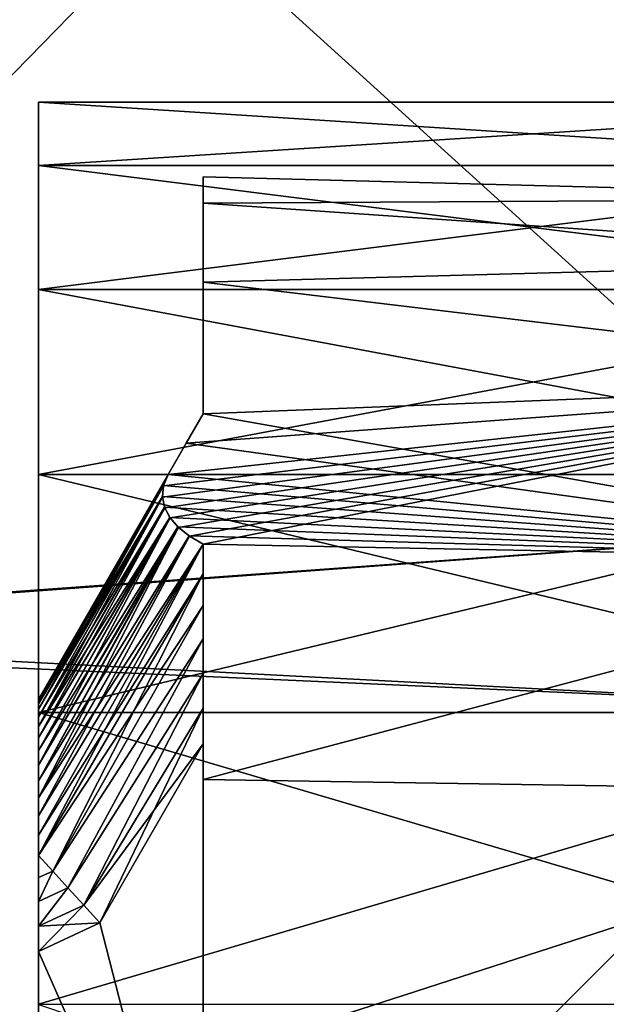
# Model space of a CAD drawing. Header units: millimetres. Extents: x 0 to 12.2, y -14.5 to 4.
# Tile 79 of 98: x 9.8 to 10.5, y -4 to -2.8. Entities that reach past the tile are written whole.
import ezdxf

# ---------------------------------------------------------------- set-up
doc = ezdxf.new("R2010")
doc.units = ezdxf.units.MM
doc.header["$LTSCALE"] = 65.185185
for name, color, linetype in [('12', 7, 'CONTINUOUS'), ('137', 7, 'CONTINUOUS'), ('138', 7, 'CONTINUOUS'), ('139', 7, 'CONTINUOUS'), ('140', 7, 'CONTINUOUS'), ('146', 7, 'CONTINUOUS'), ('147', 7, 'CONTINUOUS'), ('148', 7, 'CONTINUOUS'), ('149', 7, 'CONTINUOUS'), ('150', 7, 'CONTINUOUS'), ('151', 7, 'CONTINUOUS'), ('23', 7, 'CONTINUOUS'), ('24', 7, 'CONTINUOUS'), ('3', 7, 'CONTINUOUS')]:
    doc.layers.add(name, color=color, linetype=linetype)

msp = doc.modelspace()

# ---------------------------------------------------------------- linework, layer by layer
at = {"layer": '12', "linetype": 'Continuous'}
for points in [[(8.98, -3.5606, -7.75), (8.98, -1.7803, -7.75), (10.8, -3.4286, -7.75), (8.98, -3.5606, -7.75)], [(10.8, -3.4286, -7.75), (8.98, -1.7803, -7.75), (10.8, -1.82, -7.75), (10.8, -3.4286, -7.75)], [(10.8, -3.6418, -7.75), (8.98, -3.5606, -7.75), (10.8, -3.4286, -7.75), (10.8, -3.6418, -7.75)], [(8.98, -5.341, -7.75), (8.98, -3.5606, -7.75), (10.8, -5.1429, -7.75), (8.98, -5.341, -7.75)], [(10.8, -5.1429, -7.75), (8.98, -3.5606, -7.75), (10.8, -3.6418, -7.75), (10.8, -5.1429, -7.75)]]:
    msp.add_3dface(points, dxfattribs=at)
at = {"layer": '137', "linetype": 'Continuous'}
for points in [[(11.0035, -3.0268, 0.2548), (11.0035, -3.0268, -0.2548), (10, -3.0005), (11.0035, -3.0268, 0.2548)], [(10, -3.0324, 0.4748), (11.0035, -3.0268, 0.2548), (10, -3.0005), (10, -3.0324, 0.4748)], [(10, -3.0005), (11.0035, -3.0268, -0.2548), (10, -3.0324, -0.4748), (10, -3.0005)], [(11.0035, -3.1012, 0.7588), (11.0035, -3.0268, 0.2548), (10, -3.0324, 0.4748), (11.0035, -3.1012, 0.7588)], [(11.0035, -3.0268, -0.2548), (11.0035, -3.1012, -0.7588), (10, -3.0324, -0.4748), (11.0035, -3.0268, -0.2548)], [(10, -3.1281, 0.9365), (11.0035, -3.1012, 0.7588), (10, -3.0324, 0.4748), (10, -3.1281, 0.9365)], [(10, -3.0324, -0.4748), (11.0035, -3.1012, -0.7588), (10, -3.1281, -0.9365), (10, -3.0324, -0.4748)], [(11.0035, -3.2483, 1.2466), (11.0035, -3.1012, 0.7588), (10, -3.1281, 0.9365), (11.0035, -3.2483, 1.2466)], [(11.0035, -3.1012, -0.7588), (11.0035, -3.2483, -1.2466), (10, -3.1281, -0.9365), (11.0035, -3.1012, -0.7588)], [(10, -3.2876, 1.3893), (11.0035, -3.2483, 1.2466), (10, -3.1281, 0.9365), (10, -3.2876, 1.3893)], [(10, -3.1281, -0.9365), (11.0035, -3.2483, -1.2466), (10, -3.2876, -1.3893), (10, -3.1281, -0.9365)], [(9.9533, -3.4017, 1.6298), (11.0035, -3.2483, 1.2466), (9.9505, -3.3887, 1.6049), (9.9533, -3.4017, 1.6298)], [(9.9505, -3.3887, 1.6049), (11.0035, -3.2483, 1.2466), (9.9518, -3.3751, 1.5781), (9.9505, -3.3887, 1.6049)], [(9.9518, -3.3751, 1.5781), (11.0035, -3.2483, 1.2466), (9.9575, -3.3611, 1.55), (9.9518, -3.3751, 1.5781)], [(9.9597, -3.4139, 1.6526), (11.0035, -3.2483, 1.2466), (9.9533, -3.4017, 1.6298), (9.9597, -3.4139, 1.6526)], [(9.9575, -3.3611, 1.55), (11.0035, -3.2483, 1.2466), (9.9793, -3.3234, 1.4702), (9.9575, -3.3611, 1.55)], [(9.9698, -3.4255, 1.6736), (11.0035, -3.2483, 1.2466), (9.9597, -3.4139, 1.6526), (9.9698, -3.4255, 1.6736)], [(9.9833, -3.4361, 1.6927), (11.0035, -3.2483, 1.2466), (9.9698, -3.4255, 1.6736), (9.9833, -3.4361, 1.6927)], [(9.9793, -3.3234, 1.4702), (11.0035, -3.2483, 1.2466), (10, -3.2876, 1.3893), (9.9793, -3.3234, 1.4702)], [(10, -3.4458, 1.7093), (11.0035, -3.2483, 1.2466), (9.9833, -3.4361, 1.6927), (10, -3.4458, 1.7093)], [(11.0035, -3.465, 1.7077), (11.0035, -3.2483, 1.2466), (10, -3.4458, 1.7093), (11.0035, -3.465, 1.7077)], [(11.0035, -3.2483, -1.2466), (11.0035, -3.465, -1.7077), (10, -3.2876, -1.3893), (11.0035, -3.2483, -1.2466)], [(10, -3.2876, -1.3893), (11.0035, -3.465, -1.7077), (9.9793, -3.3234, -1.4702), (10, -3.2876, -1.3893)], [(9.9793, -3.3234, -1.4702), (11.0035, -3.465, -1.7077), (9.9575, -3.3611, -1.55), (9.9793, -3.3234, -1.4702)], [(9.9575, -3.3611, -1.55), (11.0035, -3.465, -1.7077), (9.9518, -3.3747, -1.5774), (9.9575, -3.3611, -1.55)], [(9.9518, -3.3747, -1.5774), (11.0035, -3.465, -1.7077), (9.9505, -3.3881, -1.6038), (9.9518, -3.3747, -1.5774)], [(9.9505, -3.3881, -1.6038), (11.0035, -3.465, -1.7077), (9.953, -3.401, -1.6285), (9.9505, -3.3881, -1.6038)], [(9.953, -3.401, -1.6285), (11.0035, -3.465, -1.7077), (9.9593, -3.4133, -1.6514), (9.953, -3.401, -1.6285)], [(9.9593, -3.4133, -1.6514), (11.0035, -3.465, -1.7077), (9.9693, -3.4249, -1.6727), (9.9593, -3.4133, -1.6514)], [(9.9693, -3.4249, -1.6727), (11.0035, -3.465, -1.7077), (9.9829, -3.4358, -1.6922), (9.9693, -3.4249, -1.6727)], [(11.0035, -3.465, -1.7077), (10, -3.4458, -1.7093), (9.9829, -3.4358, -1.6922), (11.0035, -3.465, -1.7077)], [(10, -3.7308, 2.1401), (11.0035, -3.465, 1.7077), (10, -3.4458, 1.7093), (10, -3.7308, 2.1401)], [(10, -3.4458, -1.7093), (11.0035, -3.465, -1.7077), (10, -3.7308, -2.1401), (10, -3.4458, -1.7093)], [(11.0035, -3.7467, 2.1323), (11.0035, -3.465, 1.7077), (10, -3.7308, 2.1401), (11.0035, -3.7467, 2.1323)], [(11.0035, -3.465, -1.7077), (11.0035, -3.7467, -2.1323), (10, -3.7308, -2.1401), (11.0035, -3.465, -1.7077)], [(10, -4.0711, 2.5198), (11.0035, -3.7467, 2.1323), (10, -3.7308, 2.1401), (10, -4.0711, 2.5198)], [(10, -3.7308, -2.1401), (11.0035, -3.7467, -2.1323), (10, -4.0711, -2.5198), (10, -3.7308, -2.1401)], [(11.0035, -4.0873, 2.5112), (11.0035, -3.7467, 2.1323), (10, -4.0711, 2.5198), (11.0035, -4.0873, 2.5112)], [(11.0035, -3.7467, -2.1323), (11.0035, -4.0873, -2.5112), (10, -4.0711, -2.5198), (11.0035, -3.7467, -2.1323)]]:
    msp.add_3dface(points, dxfattribs=at)
at = {"layer": '138', "linetype": 'Continuous'}
for points in [[(9.8, -3.634, -1.55), (9.9575, -3.3611, -1.55), (9.9518, -3.3747, -1.5774), (9.8, -3.634, -1.55)], [(9.8, -3.6392, -1.5822), (9.8, -3.6353, -1.5662), (9.9518, -3.3747, -1.5774), (9.8, -3.6392, -1.5822)], [(9.8, -3.6392, -1.5822), (9.9518, -3.3747, -1.5774), (9.9505, -3.3881, -1.6038), (9.8, -3.6392, -1.5822)], [(9.8, -3.6353, -1.5662), (9.8, -3.634, -1.55), (9.9518, -3.3747, -1.5774), (9.8, -3.6353, -1.5662)], [(9.8, -3.655, -1.6138), (9.8, -3.6457, -1.598), (9.9505, -3.3881, -1.6038), (9.8, -3.655, -1.6138)], [(9.8, -3.655, -1.6138), (9.9505, -3.3881, -1.6038), (9.953, -3.401, -1.6285), (9.8, -3.655, -1.6138)], [(9.8, -3.6457, -1.598), (9.8, -3.6392, -1.5822), (9.9505, -3.3881, -1.6038), (9.8, -3.6457, -1.598)], [(9.8, -3.6666, -1.6291), (9.8, -3.655, -1.6138), (9.953, -3.401, -1.6285), (9.8, -3.6666, -1.6291)], [(9.8, -3.6666, -1.6291), (9.953, -3.401, -1.6285), (9.9593, -3.4133, -1.6514), (9.8, -3.6666, -1.6291)], [(9.8, -3.696, -1.6569), (9.8, -3.6803, -1.6434), (9.9593, -3.4133, -1.6514), (9.8, -3.696, -1.6569)], [(9.8, -3.696, -1.6569), (9.9593, -3.4133, -1.6514), (9.9693, -3.4249, -1.6727), (9.8, -3.696, -1.6569)], [(9.8, -3.6803, -1.6434), (9.8, -3.6666, -1.6291), (9.9593, -3.4133, -1.6514), (9.8, -3.6803, -1.6434)], [(9.8, -3.7324, -1.6814), (9.8, -3.7134, -1.6696), (9.9693, -3.4249, -1.6727), (9.8, -3.7324, -1.6814)], [(9.8, -3.7324, -1.6814), (9.9693, -3.4249, -1.6727), (9.9829, -3.4358, -1.6922), (9.8, -3.7324, -1.6814)], [(9.8, -3.7134, -1.6696), (9.8, -3.696, -1.6569), (9.9693, -3.4249, -1.6727), (9.8, -3.7134, -1.6696)], [(9.8, -3.753, -1.6923), (9.8, -3.7324, -1.6814), (9.9829, -3.4358, -1.6922), (9.8, -3.753, -1.6923)], [(10, -3.4458, -1.7093), (9.8, -3.753, -1.6923), (9.9829, -3.4358, -1.6922), (10, -3.4458, -1.7093)], [(9.8, -3.7983, -1.7116), (9.8, -3.7749, -1.7024), (10, -3.4458, -1.7093), (9.8, -3.7983, -1.7116)], [(9.8, -3.7983, -1.7116), (10, -3.4458, -1.7093), (10, -3.4818, -1.7214), (9.8, -3.7983, -1.7116)], [(9.8, -3.7749, -1.7024), (9.8, -3.753, -1.6923), (10, -3.4458, -1.7093), (9.8, -3.7749, -1.7024)], [(9.8, -3.8231, -1.72), (9.8, -3.7983, -1.7116), (10, -3.4818, -1.7214), (9.8, -3.8231, -1.72)], [(10, -3.5199, -1.7313), (9.8, -3.8231, -1.72), (10, -3.4818, -1.7214), (10, -3.5199, -1.7313)], [(9.8174, -3.8421, -1.7329), (9.8, -3.8231, -1.72), (10, -3.5199, -1.7313), (9.8174, -3.8421, -1.7329)], [(10, -3.5604, -1.7393), (9.8174, -3.8421, -1.7329), (10, -3.5199, -1.7313), (10, -3.5604, -1.7393)], [(9.8359, -3.8622, -1.7423), (9.8174, -3.8421, -1.7329), (10, -3.5604, -1.7393), (9.8359, -3.8622, -1.7423)], [(10, -3.6023, -1.7452), (9.8359, -3.8622, -1.7423), (10, -3.5604, -1.7393), (10, -3.6023, -1.7452)], [(9.8551, -3.8832, -1.7481), (9.8359, -3.8622, -1.7423), (10, -3.6023, -1.7452), (9.8551, -3.8832, -1.7481)], [(10, -3.6446, -1.7487), (9.8551, -3.8832, -1.7481), (10, -3.6023, -1.7452), (10, -3.6446, -1.7487)], [(10, -3.6876, -1.75), (9.8551, -3.8832, -1.7481), (10, -3.6446, -1.7487), (10, -3.6876, -1.75)], [(9.8747, -3.9046, -1.75), (9.8551, -3.8832, -1.7481), (10, -3.6876, -1.75), (9.8747, -3.9046, -1.75)]]:
    msp.add_3dface(points, dxfattribs=at)
at = {"layer": '139', "linetype": 'Continuous'}
for points in [[(9.8, -3.8499, -1.7328), (9.8, -3.8231, -1.72), (9.8174, -3.8421, -1.7329), (9.8, -3.8499, -1.7328)], [(9.8, -3.8787, -1.7422), (9.8, -3.8499, -1.7328), (9.8174, -3.8421, -1.7329), (9.8, -3.8787, -1.7422)], [(9.8, -3.8787, -1.7422), (9.8174, -3.8421, -1.7329), (9.8359, -3.8622, -1.7423), (9.8, -3.8787, -1.7422)], [(9.8, -3.9087, -1.7481), (9.8, -3.8787, -1.7422), (9.8359, -3.8622, -1.7423), (9.8, -3.9087, -1.7481)], [(9.8, -3.9087, -1.7481), (9.8359, -3.8622, -1.7423), (9.8551, -3.8832, -1.7481), (9.8, -3.9087, -1.7481)], [(9.8, -3.9087, -1.7481), (9.8551, -3.8832, -1.7481), (9.8747, -3.9046, -1.75), (9.8, -3.9087, -1.7481)], [(9.8, -3.9394, -1.75), (9.8, -3.9087, -1.7481), (9.8747, -3.9046, -1.75), (9.8, -3.9394, -1.75)]]:
    msp.add_3dface(points, dxfattribs=at)
at = {"layer": '140', "linetype": 'Continuous'}
for points in [[(9.8747, -3.9046, -1.75), (10, -3.6876, -1.75), (10, -4.3927, -1.75), (9.8747, -3.9046, -1.75)], [(9.8, -3.9394, -1.75), (9.8747, -3.9046, -1.75), (10, -4.3927, -1.75), (9.8, -3.9394, -1.75)], [(9.8, -4.6756, -1.75), (9.8, -3.9394, -1.75), (10, -4.3927, -1.75), (9.8, -4.6756, -1.75)]]:
    msp.add_3dface(points, dxfattribs=at)
at = {"layer": '146', "linetype": 'Continuous'}
for points in [[(10, -3.6876, 1.75), (9.8747, -3.9046, 1.75), (10, -4.3927, 1.75), (10, -3.6876, 1.75)], [(9.8747, -3.9046, 1.75), (9.8, -3.9394, 1.75), (10, -4.3927, 1.75), (9.8747, -3.9046, 1.75)], [(9.8, -3.9394, 1.75), (9.8, -4.6756, 1.75), (10, -4.3927, 1.75), (9.8, -3.9394, 1.75)]]:
    msp.add_3dface(points, dxfattribs=at)
at = {"layer": '147', "linetype": 'Continuous'}
for points in [[(9.8, -3.8231, 1.72), (9.8, -3.8499, 1.7328), (9.8174, -3.8421, 1.7329), (9.8, -3.8231, 1.72)], [(9.8, -3.8499, 1.7328), (9.8, -3.8787, 1.7422), (9.8174, -3.8421, 1.7329), (9.8, -3.8499, 1.7328)], [(9.8174, -3.8421, 1.7329), (9.8, -3.8787, 1.7422), (9.8359, -3.8622, 1.7423), (9.8174, -3.8421, 1.7329)], [(9.8, -3.8787, 1.7422), (9.8, -3.9087, 1.7481), (9.8359, -3.8622, 1.7423), (9.8, -3.8787, 1.7422)], [(9.8359, -3.8622, 1.7423), (9.8, -3.9087, 1.7481), (9.8551, -3.8832, 1.7481), (9.8359, -3.8622, 1.7423)], [(9.8, -3.9087, 1.7481), (9.8, -3.9394, 1.75), (9.8551, -3.8832, 1.7481), (9.8, -3.9087, 1.7481)], [(9.8, -3.9394, 1.75), (9.8747, -3.9046, 1.75), (9.8551, -3.8832, 1.7481), (9.8, -3.9394, 1.75)]]:
    msp.add_3dface(points, dxfattribs=at)
at = {"layer": '148', "linetype": 'Continuous'}
for points in [[(9.8, -3.634, 1.55), (9.8, -3.6353, 1.5662), (9.9575, -3.3611, 1.55), (9.8, -3.634, 1.55)], [(9.8, -3.6353, 1.5662), (9.9518, -3.3751, 1.5781), (9.9575, -3.3611, 1.55), (9.8, -3.6353, 1.5662)], [(9.8, -3.6353, 1.5662), (9.8, -3.6392, 1.5822), (9.9518, -3.3751, 1.5781), (9.8, -3.6353, 1.5662)], [(9.8, -3.6392, 1.5822), (9.8, -3.6457, 1.598), (9.9518, -3.3751, 1.5781), (9.8, -3.6392, 1.5822)], [(9.8, -3.6457, 1.598), (9.9505, -3.3887, 1.6049), (9.9518, -3.3751, 1.5781), (9.8, -3.6457, 1.598)], [(9.8, -3.6457, 1.598), (9.8, -3.655, 1.6138), (9.9505, -3.3887, 1.6049), (9.8, -3.6457, 1.598)], [(9.8, -3.655, 1.6138), (9.8, -3.6666, 1.6291), (9.9505, -3.3887, 1.6049), (9.8, -3.655, 1.6138)], [(9.8, -3.6666, 1.6291), (9.9533, -3.4017, 1.6298), (9.9505, -3.3887, 1.6049), (9.8, -3.6666, 1.6291)], [(9.8, -3.6666, 1.6291), (9.8, -3.6803, 1.6434), (9.9533, -3.4017, 1.6298), (9.8, -3.6666, 1.6291)], [(9.8, -3.6803, 1.6434), (9.9597, -3.4139, 1.6526), (9.9533, -3.4017, 1.6298), (9.8, -3.6803, 1.6434)], [(9.8, -3.6803, 1.6434), (9.8, -3.696, 1.6569), (9.9597, -3.4139, 1.6526), (9.8, -3.6803, 1.6434)], [(9.8, -3.696, 1.6569), (9.8, -3.7134, 1.6696), (9.9597, -3.4139, 1.6526), (9.8, -3.696, 1.6569)], [(9.8, -3.7134, 1.6696), (9.9698, -3.4255, 1.6736), (9.9597, -3.4139, 1.6526), (9.8, -3.7134, 1.6696)], [(9.8, -3.7134, 1.6696), (9.8, -3.7324, 1.6814), (9.9698, -3.4255, 1.6736), (9.8, -3.7134, 1.6696)], [(9.8, -3.7324, 1.6814), (9.8, -3.753, 1.6923), (9.9698, -3.4255, 1.6736), (9.8, -3.7324, 1.6814)], [(9.8, -3.753, 1.6923), (9.9833, -3.4361, 1.6927), (9.9698, -3.4255, 1.6736), (9.8, -3.753, 1.6923)], [(9.8, -3.753, 1.6923), (9.8, -3.7749, 1.7024), (9.9833, -3.4361, 1.6927), (9.8, -3.753, 1.6923)], [(9.8, -3.7749, 1.7024), (10, -3.4458, 1.7093), (9.9833, -3.4361, 1.6927), (9.8, -3.7749, 1.7024)], [(9.8, -3.7749, 1.7024), (9.8, -3.7983, 1.7116), (10, -3.4458, 1.7093), (9.8, -3.7749, 1.7024)], [(9.8, -3.7983, 1.7116), (9.8, -3.8231, 1.72), (10, -3.4458, 1.7093), (9.8, -3.7983, 1.7116)], [(10, -3.4458, 1.7093), (9.8, -3.8231, 1.72), (10, -3.4818, 1.7214), (10, -3.4458, 1.7093)], [(9.8, -3.8231, 1.72), (9.8174, -3.8421, 1.7329), (10, -3.4818, 1.7214), (9.8, -3.8231, 1.72)], [(10, -3.4818, 1.7214), (9.8174, -3.8421, 1.7329), (10, -3.5199, 1.7313), (10, -3.4818, 1.7214)], [(10, -3.5199, 1.7313), (9.8174, -3.8421, 1.7329), (10, -3.5605, 1.7393), (10, -3.5199, 1.7313)], [(9.8174, -3.8421, 1.7329), (9.8359, -3.8622, 1.7423), (10, -3.5605, 1.7393), (9.8174, -3.8421, 1.7329)], [(10, -3.5605, 1.7393), (9.8359, -3.8622, 1.7423), (10, -3.6024, 1.7452), (10, -3.5605, 1.7393)], [(9.8359, -3.8622, 1.7423), (9.8551, -3.8832, 1.7481), (10, -3.6024, 1.7452), (9.8359, -3.8622, 1.7423)], [(10, -3.6024, 1.7452), (9.8551, -3.8832, 1.7481), (10, -3.6446, 1.7487), (10, -3.6024, 1.7452)], [(9.8551, -3.8832, 1.7481), (9.8747, -3.9046, 1.75), (10, -3.6446, 1.7487), (9.8551, -3.8832, 1.7481)], [(9.8747, -3.9046, 1.75), (10, -3.6876, 1.75), (10, -3.6446, 1.7487), (9.8747, -3.9046, 1.75)]]:
    msp.add_3dface(points, dxfattribs=at)
at = {"layer": '149', "linetype": 'Continuous'}
for points in [[(9.8, -3.634), (9.8, -3.634, 1.55), (10, -3.2876), (9.8, -3.634)], [(9.8, -3.634), (10, -3.2876, -1.3893), (9.9793, -3.3234, -1.4702), (9.8, -3.634)], [(10, -3.2876, -1.3893), (9.8, -3.634), (10, -3.2876), (10, -3.2876, -1.3893)], [(9.8, -3.634, 1.55), (9.9793, -3.3234, 1.4702), (10, -3.2876, 1.3893), (9.8, -3.634, 1.55)], [(9.8, -3.634, 1.55), (10, -3.2876, 1.3893), (10, -3.2876), (9.8, -3.634, 1.55)], [(9.8, -3.634), (9.9793, -3.3234, -1.4702), (9.9575, -3.3611, -1.55), (9.8, -3.634)], [(9.8, -3.634, 1.55), (9.9575, -3.3611, 1.55), (9.9793, -3.3234, 1.4702), (9.8, -3.634, 1.55)], [(9.8, -3.634, -1.55), (9.8, -3.634), (9.9575, -3.3611, -1.55), (9.8, -3.634, -1.55)]]:
    msp.add_3dface(points, dxfattribs=at)
at = {"layer": '150', "linetype": 'Continuous'}
for points in [[(10, -3.0005), (10, -3.0324, -0.4748), (10, -3.2876), (10, -3.0005)], [(10, -3.2876, 1.3893), (10, -3.0005), (10, -3.2876), (10, -3.2876, 1.3893)], [(10, -3.2876, 1.3893), (10, -3.0324, 0.4748), (10, -3.0005), (10, -3.2876, 1.3893)], [(10, -3.0324, -0.4748), (10, -3.1281, -0.9365), (10, -3.2876), (10, -3.0324, -0.4748)], [(10, -3.2876, 1.3893), (10, -3.1281, 0.9365), (10, -3.0324, 0.4748), (10, -3.2876, 1.3893)], [(10, -3.1281, -0.9365), (10, -3.2876, -1.3893), (10, -3.2876), (10, -3.1281, -0.9365)]]:
    msp.add_3dface(points, dxfattribs=at)
at = {"layer": '151', "linetype": 'Continuous'}
for points in [[(10, -3.7308, 2.1401), (10, -3.4458, 1.7093), (10, -3.4818, 1.7214), (10, -3.7308, 2.1401)], [(10, -3.4458, -1.7093), (10, -3.7308, -2.1401), (10, -3.4818, -1.7214), (10, -3.4458, -1.7093)], [(10, -3.7308, 2.1401), (10, -3.4818, 1.7214), (10, -3.5199, 1.7313), (10, -3.7308, 2.1401)], [(10, -3.7308, -2.1401), (10, -3.5199, -1.7313), (10, -3.4818, -1.7214), (10, -3.7308, -2.1401)], [(10, -3.7308, -2.1401), (10, -3.5604, -1.7393), (10, -3.5199, -1.7313), (10, -3.7308, -2.1401)], [(10, -3.7308, 2.1401), (10, -3.5199, 1.7313), (10, -3.5605, 1.7393), (10, -3.7308, 2.1401)], [(10, -3.7308, -2.1401), (10, -3.6023, -1.7452), (10, -3.5604, -1.7393), (10, -3.7308, -2.1401)], [(10, -3.7308, 2.1401), (10, -3.5605, 1.7393), (10, -3.6024, 1.7452), (10, -3.7308, 2.1401)], [(10, -3.7308, -2.1401), (10, -3.6446, -1.7487), (10, -3.6023, -1.7452), (10, -3.7308, -2.1401)], [(10, -3.7308, 2.1401), (10, -3.6024, 1.7452), (10, -3.6446, 1.7487), (10, -3.7308, 2.1401)], [(10, -3.6876, 1.75), (10, -3.7308, 2.1401), (10, -3.6446, 1.7487), (10, -3.6876, 1.75)], [(10, -3.7308, -2.1401), (10, -3.6876, -1.75), (10, -3.6446, -1.7487), (10, -3.7308, -2.1401)], [(10, -4.3893, 2.7916), (10, -3.6876, 1.75), (10, -4.3927, 1.75), (10, -4.3893, 2.7916)], [(10, -4.3893, 2.7916), (10, -3.7308, 2.1401), (10, -3.6876, 1.75), (10, -4.3893, 2.7916)], [(10, -3.6876, -1.75), (10, -3.7308, -2.1401), (10, -4.3927, -1.75), (10, -3.6876, -1.75)], [(10, -4.3893, 2.7916), (10, -4.0711, 2.5198), (10, -3.7308, 2.1401), (10, -4.3893, 2.7916)], [(10, -3.7308, -2.1401), (10, -4.0711, -2.5198), (10, -4.3927, -1.75), (10, -3.7308, -2.1401)]]:
    msp.add_3dface(points, dxfattribs=at)
at = {"layer": '23', "linetype": 'Continuous'}
for points in [[(9.8, -2.9099, 0.2607), (9.8, -2.9868, 0.7833), (9.8, -3.634), (9.8, -2.9099, 0.2607)], [(9.8, -2.9099, -0.2609), (9.8, -2.9099, 0.2607), (9.8, -3.634), (9.8, -2.9099, -0.2609)], [(9.8, -2.9869, -0.7836), (9.8, -2.9099, -0.2609), (9.8, -3.634, -1.55), (9.8, -2.9869, -0.7836)], [(9.8, -3.634, -1.55), (9.8, -2.9099, -0.2609), (9.8, -3.634), (9.8, -3.634, -1.55)], [(9.8, -2.9868, 0.7833), (9.8, -3.1369, 1.2834), (9.8, -3.634), (9.8, -2.9868, 0.7833)], [(9.8, -3.137, -1.2836), (9.8, -2.9869, -0.7836), (9.8, -3.634, -1.55), (9.8, -3.137, -1.2836)], [(9.8, -3.1369, 1.2834), (9.8, -3.3614, 1.7619), (9.8, -3.634, 1.55), (9.8, -3.1369, 1.2834)], [(9.8, -3.634), (9.8, -3.1369, 1.2834), (9.8, -3.634, 1.55), (9.8, -3.634)], [(9.8, -3.3614, -1.7621), (9.8, -3.137, -1.2836), (9.8, -3.7134, -1.6696), (9.8, -3.3614, -1.7621)], [(9.8, -3.7134, -1.6696), (9.8, -3.137, -1.2836), (9.8, -3.696, -1.6569), (9.8, -3.7134, -1.6696)], [(9.8, -3.696, -1.6569), (9.8, -3.137, -1.2836), (9.8, -3.6803, -1.6434), (9.8, -3.696, -1.6569)], [(9.8, -3.6803, -1.6434), (9.8, -3.137, -1.2836), (9.8, -3.6666, -1.6291), (9.8, -3.6803, -1.6434)], [(9.8, -3.6666, -1.6291), (9.8, -3.137, -1.2836), (9.8, -3.655, -1.6138), (9.8, -3.6666, -1.6291)], [(9.8, -3.655, -1.6138), (9.8, -3.137, -1.2836), (9.8, -3.6457, -1.598), (9.8, -3.655, -1.6138)], [(9.8, -3.6457, -1.598), (9.8, -3.137, -1.2836), (9.8, -3.6392, -1.5822), (9.8, -3.6457, -1.598)], [(9.8, -3.6392, -1.5822), (9.8, -3.137, -1.2836), (9.8, -3.6353, -1.5662), (9.8, -3.6392, -1.5822)], [(9.8, -3.6353, -1.5662), (9.8, -3.137, -1.2836), (9.8, -3.634, -1.55), (9.8, -3.6353, -1.5662)], [(9.8, -3.6498, 2.1989), (9.8, -4.6756, 1.75), (9.8, -3.3614, 1.7619), (9.8, -3.6498, 2.1989)], [(9.8, -3.3614, 1.7619), (9.8, -4.6756, 1.75), (9.8, -3.9394, 1.75), (9.8, -3.3614, 1.7619)], [(9.8, -3.3614, -1.7621), (9.8, -4.67, -3.0994), (9.8, -3.6499, -2.199), (9.8, -3.3614, -1.7621)], [(9.8, -4.67, -3.0994), (9.8, -3.3614, -1.7621), (9.8, -3.9394, -1.75), (9.8, -4.67, -3.0994)], [(9.8, -3.634, 1.55), (9.8, -3.3614, 1.7619), (9.8, -3.6353, 1.5662), (9.8, -3.634, 1.55)], [(9.8, -3.6353, 1.5662), (9.8, -3.3614, 1.7619), (9.8, -3.6392, 1.5822), (9.8, -3.6353, 1.5662)], [(9.8, -3.6392, 1.5822), (9.8, -3.3614, 1.7619), (9.8, -3.6457, 1.598), (9.8, -3.6392, 1.5822)], [(9.8, -3.6457, 1.598), (9.8, -3.3614, 1.7619), (9.8, -3.655, 1.6138), (9.8, -3.6457, 1.598)], [(9.8, -3.655, 1.6138), (9.8, -3.3614, 1.7619), (9.8, -3.6666, 1.6291), (9.8, -3.655, 1.6138)], [(9.8, -3.6666, 1.6291), (9.8, -3.3614, 1.7619), (9.8, -3.6803, 1.6434), (9.8, -3.6666, 1.6291)], [(9.8, -3.6803, 1.6434), (9.8, -3.3614, 1.7619), (9.8, -3.696, 1.6569), (9.8, -3.6803, 1.6434)], [(9.8, -3.696, 1.6569), (9.8, -3.3614, 1.7619), (9.8, -3.7134, 1.6696), (9.8, -3.696, 1.6569)], [(9.8, -3.7134, 1.6696), (9.8, -3.3614, 1.7619), (9.8, -3.7324, 1.6814), (9.8, -3.7134, 1.6696)], [(9.8, -3.7324, 1.6814), (9.8, -3.3614, 1.7619), (9.8, -3.753, 1.6923), (9.8, -3.7324, 1.6814)], [(9.8, -3.753, 1.6923), (9.8, -3.3614, 1.7619), (9.8, -3.7749, 1.7024), (9.8, -3.753, 1.6923)], [(9.8, -3.7749, 1.7024), (9.8, -3.3614, 1.7619), (9.8, -3.7983, 1.7116), (9.8, -3.7749, 1.7024)], [(9.8, -3.7983, 1.7116), (9.8, -3.3614, 1.7619), (9.8, -3.8231, 1.72), (9.8, -3.7983, 1.7116)], [(9.8, -3.8231, 1.72), (9.8, -3.3614, 1.7619), (9.8, -3.8499, 1.7328), (9.8, -3.8231, 1.72)], [(9.8, -3.8499, 1.7328), (9.8, -3.3614, 1.7619), (9.8, -3.8787, 1.7422), (9.8, -3.8499, 1.7328)], [(9.8, -3.8787, 1.7422), (9.8, -3.3614, 1.7619), (9.8, -3.9087, 1.7481), (9.8, -3.8787, 1.7422)], [(9.8, -3.9087, 1.7481), (9.8, -3.3614, 1.7619), (9.8, -3.9394, 1.75), (9.8, -3.9087, 1.7481)], [(9.8, -3.9394, -1.75), (9.8, -3.3614, -1.7621), (9.8, -3.9087, -1.7481), (9.8, -3.9394, -1.75)], [(9.8, -3.9087, -1.7481), (9.8, -3.3614, -1.7621), (9.8, -3.8787, -1.7422), (9.8, -3.9087, -1.7481)], [(9.8, -3.8787, -1.7422), (9.8, -3.3614, -1.7621), (9.8, -3.8499, -1.7328), (9.8, -3.8787, -1.7422)], [(9.8, -3.8499, -1.7328), (9.8, -3.3614, -1.7621), (9.8, -3.7749, -1.7024), (9.8, -3.8499, -1.7328)], [(9.8, -3.7749, -1.7024), (9.8, -3.3614, -1.7621), (9.8, -3.753, -1.6923), (9.8, -3.7749, -1.7024)], [(9.8, -3.753, -1.6923), (9.8, -3.3614, -1.7621), (9.8, -3.7324, -1.6814), (9.8, -3.753, -1.6923)], [(9.8, -3.7324, -1.6814), (9.8, -3.3614, -1.7621), (9.8, -3.7134, -1.6696), (9.8, -3.7324, -1.6814)], [(9.8, -4.0034, 2.5927), (9.8, -4.6756, 1.75), (9.8, -3.6498, 2.1989), (9.8, -4.0034, 2.5927)], [(9.8, -3.6499, -2.199), (9.8, -4.67, -3.0994), (9.8, -4.0035, -2.5928), (9.8, -3.6499, -2.199)], [(9.8, -3.7983, -1.7116), (9.8, -3.8499, -1.7328), (9.8, -3.7749, -1.7024), (9.8, -3.7983, -1.7116)], [(9.8, -3.8231, -1.72), (9.8, -3.8499, -1.7328), (9.8, -3.7983, -1.7116), (9.8, -3.8231, -1.72)], [(9.8, -4.6756, -1.75), (9.8, -4.67, -3.0994), (9.8, -3.9394, -1.75), (9.8, -4.6756, -1.75)], [(9.8, -4.4075, 2.9293), (9.8, -4.6756, 1.75), (9.8, -4.0034, 2.5927), (9.8, -4.4075, 2.9293)]]:
    msp.add_3dface(points, dxfattribs=at)
at = {"layer": '24', "linetype": 'Continuous'}
for points in [[(9.8, -2.9868, 0.7833), (9.8, -2.9099, 0.2607), (11, -2.9099, 0.2609), (9.8, -2.9868, 0.7833)], [(11, -2.9869, 0.7836), (9.8, -2.9868, 0.7833), (11, -2.9099, 0.2609), (11, -2.9869, 0.7836)], [(9.8, -2.9099, 0.2607), (9.8, -2.9099, -0.2609), (11, -2.9099, -0.2607), (9.8, -2.9099, 0.2607)], [(11, -2.9099, 0.2609), (9.8, -2.9099, 0.2607), (11, -2.9099, -0.2607), (11, -2.9099, 0.2609)], [(9.8, -2.9099, -0.2609), (9.8, -2.9869, -0.7836), (11, -2.9868, -0.7833), (9.8, -2.9099, -0.2609)], [(11, -2.9099, -0.2607), (9.8, -2.9099, -0.2609), (11, -2.9868, -0.7833), (11, -2.9099, -0.2607)], [(9.8, -3.1369, 1.2834), (9.8, -2.9868, 0.7833), (11, -2.9869, 0.7836), (9.8, -3.1369, 1.2834)], [(11, -2.9868, -0.7833), (9.8, -2.9869, -0.7836), (11, -3.1369, -1.2834), (11, -2.9868, -0.7833)], [(11, -3.137, 1.2836), (9.8, -3.1369, 1.2834), (11, -2.9869, 0.7836), (11, -3.137, 1.2836)], [(9.8, -2.9869, -0.7836), (9.8, -3.137, -1.2836), (11, -3.1369, -1.2834), (9.8, -2.9869, -0.7836)], [(9.8, -3.3614, 1.7619), (9.8, -3.1369, 1.2834), (11, -3.137, 1.2836), (9.8, -3.3614, 1.7619)], [(11, -3.1369, -1.2834), (9.8, -3.137, -1.2836), (11, -3.3614, -1.762), (11, -3.1369, -1.2834)], [(11, -3.3614, 1.7621), (9.8, -3.3614, 1.7619), (11, -3.137, 1.2836), (11, -3.3614, 1.7621)], [(9.8, -3.137, -1.2836), (9.8, -3.3614, -1.7621), (11, -3.3614, -1.762), (9.8, -3.137, -1.2836)], [(9.8, -3.6498, 2.1989), (9.8, -3.3614, 1.7619), (11, -3.3614, 1.7621), (9.8, -3.6498, 2.1989)], [(11, -3.6499, 2.199), (9.8, -3.6498, 2.1989), (11, -3.3614, 1.7621), (11, -3.6499, 2.199)], [(9.8, -3.3614, -1.7621), (9.8, -3.6499, -2.199), (11, -3.6498, -2.1989), (9.8, -3.3614, -1.7621)], [(11, -3.3614, -1.762), (9.8, -3.3614, -1.7621), (11, -3.6498, -2.1989), (11, -3.3614, -1.762)], [(9.8, -4.0034, 2.5927), (9.8, -3.6498, 2.1989), (11, -3.6499, 2.199), (9.8, -4.0034, 2.5927)], [(11, -3.6498, -2.1989), (9.8, -3.6499, -2.199), (11, -4.0034, -2.5927), (11, -3.6498, -2.1989)], [(11, -4.0035, 2.5928), (9.8, -4.0034, 2.5927), (11, -3.6499, 2.199), (11, -4.0035, 2.5928)], [(9.8, -3.6499, -2.199), (9.8, -4.0035, -2.5928), (11, -4.0034, -2.5927), (9.8, -3.6499, -2.199)], [(9.8, -4.4075, 2.9293), (9.8, -4.0034, 2.5927), (11, -4.0035, 2.5928), (9.8, -4.4075, 2.9293)], [(11, -4.0034, -2.5927), (9.8, -4.0035, -2.5928), (11, -4.4075, -2.9293), (11, -4.0034, -2.5927)], [(11, -4.4076, 2.9294), (9.8, -4.4075, 2.9293), (11, -4.0035, 2.5928), (11, -4.4076, 2.9294)]]:
    msp.add_3dface(points, dxfattribs=at)
at = {"layer": '3', "linetype": 'Continuous'}
for points in [[(9.1073, -1.7765, 7.75), (9.1073, -3.553, 7.75), (10.8, -1.82, 7.75), (9.1073, -1.7765, 7.75)], [(10.8, -1.82, 7.75), (9.1073, -3.553, 7.75), (10.8, -3.4286, 7.75), (10.8, -1.82, 7.75)], [(10.8, -3.4286, 7.75), (9.1073, -3.553, 7.75), (10.8, -3.6418, 7.75), (10.8, -3.4286, 7.75)], [(9.1073, -3.553, 7.75), (9.1073, -5.3295, 7.75), (10.8, -3.6418, 7.75), (9.1073, -3.553, 7.75)], [(10.8, -3.6418, 7.75), (9.1073, -5.3295, 7.75), (10.8, -5.1429, 7.75), (10.8, -3.6418, 7.75)]]:
    msp.add_3dface(points, dxfattribs=at)

doc.saveas('drawing.dxf')
